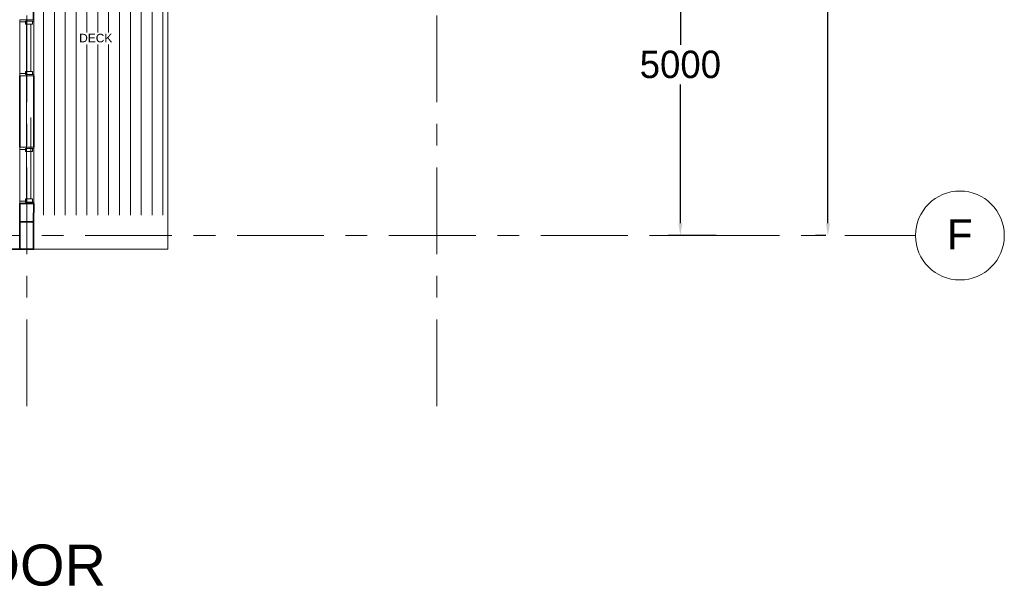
# Model space of a CAD drawing. Header units: millimetres. Extents: x -1387 to 25395, y 3819 to 34407.
# Tile 2 of 14: x 10990 to 25395, y 6441 to 14726. Entities that reach past the tile are written whole.
import ezdxf

# ---------------------------------------------------------------- set-up
doc = ezdxf.new("R2010")
doc.units = ezdxf.units.MM
doc.header["$LTSCALE"] = 100
doc.linetypes.add('Grid Line', pattern=[22.225, 12.7, -3.175, 3.175, -3.175])
doc.linetypes.add('HIDDEN', pattern=[0.375, 0.25, -0.125])
for name, color, linetype, lineweight in [('A-DIMENSIONS', 91, 'Continuous', 5), ('A-FLOR-PATT', 8, 'Continuous', 18), ('A-GLAZ', 6, 'Continuous', 9), ('A-WALL', 113, 'Continuous', 18), ('G-ANNO-TEXT', 231, 'Continuous', 9), ('S-COLS', 4, 'Continuous', 18), ('S-GRID', 1, 'Continuous', 9)]:
    doc.layers.add(name, color=color, linetype=linetype, lineweight=lineweight)
doc.styles.add('Arial', font='arial.ttf', dxfattribs={"height": 125})
doc.dimstyles.new('Dim1', dxfattribs={"dimscale": 1000, "dimtxt": 0.5, "dimasz": 0.18, "dimexe": 0.18, "dimexo": 0.0625, "dimgap": 0.09, "dimtad": 0, "dimtih": 1, "dimtoh": 1, "dimdec": 6, "dimdsep": 46, "dimtxsty": 'Standard', "dimcen": 0.09, "dimadec": 0, "dimazin": 0, "dimtfac": 1, "dimtdec": 6, "dimtofl": 0, "dimtmove": 0, "dimatfit": 3, "dimfxl": 1, "dimtolj": 1, "dimtzin": 0, "dimarcsym": 0})
doc.dimstyles.new('Dim2', dxfattribs={"dimscale": 1000, "dimtxt": 0.4, "dimasz": 0.18, "dimexe": 0.18, "dimexo": 0.0625, "dimgap": 0.09, "dimtad": 0, "dimtih": 1, "dimtoh": 1, "dimdec": 6, "dimdsep": 46, "dimtxsty": 'Standard', "dimcen": 0.09, "dimadec": 0, "dimazin": 0, "dimtfac": 1, "dimtdec": 6, "dimtofl": 0, "dimtmove": 0, "dimatfit": 3, "dimfxl": 1, "dimtolj": 1, "dimtzin": 0, "dimarcsym": 0})

# ---------------------------------------------------------------- blocks, each defined once
blk = doc.blocks.new('*D27')
at = {"layer": 'A-DIMENSIONS', "color": 0, "lineweight": -2, "transparency": 16777216}
for p, q in [((22782, 25570), (22635, 25570)), ((22815, 25390), (22815, 18910)), ((22815, 11750), (22815, 18230)), ((22782, 11570), (22635, 11570))]:
    blk.add_line(p, q, dxfattribs=at)
at = {"layer": 'A-DIMENSIONS', "color": 0, "transparency": 16777216}
for points in [[(22785, 25390), (22845, 25390), (22815, 25570)], [(22785, 11750), (22845, 11750), (22815, 11570)]]:
    blk.add_solid(points, dxfattribs=at)
at = {"layer": 'Defpoints', "color": 0, "transparency": 16777216}
for p in [(22844, 25570), (22815, 11570), (22844, 11570)]:
    blk.add_point(p, dxfattribs=at)
at = {"layer": 'A-DIMENSIONS', "color": 0, "transparency": 16777216, "insert": (22815, 18570), "char_height": 500, "attachment_point": 5}
blk.add_mtext('\\A1;14000', dxfattribs=at)
blk = doc.blocks.new('*D32')
at = {"layer": 'A-DIMENSIONS', "color": 0, "lineweight": -2, "transparency": 16777216}
for p, q in [((20889, 16570), (20476, 16570)), ((20656, 16390), (20656, 14360)), ((20656, 11750), (20656, 13780)), ((21179, 11570), (20476, 11570))]:
    blk.add_line(p, q, dxfattribs=at)
at = {"layer": 'A-DIMENSIONS', "color": 0, "transparency": 16777216}
for points in [[(20626, 16390), (20686, 16390), (20656, 16570)], [(20626, 11750), (20686, 11750), (20656, 11570)]]:
    blk.add_solid(points, dxfattribs=at)
at = {"layer": 'Defpoints', "color": 0, "transparency": 16777216}
for p in [(20951, 16570), (20656, 11570), (21242, 11570)]:
    blk.add_point(p, dxfattribs=at)
at = {"layer": 'A-DIMENSIONS', "color": 0, "transparency": 16777216, "insert": (20656, 14070), "char_height": 400, "attachment_point": 5}
blk.add_mtext('\\A1;5000', dxfattribs=at)
blk = doc.blocks.new('Grid - M_Grid Head - Circle-45800-00- Ground')
at = {"layer": 'S-GRID'}
blk.add_circle((0, 0), 6.5, dxfattribs=at)

msp = doc.modelspace()

# ---------------------------------------------------------------- hatches: boundary and pattern name
at = {"layer": 'A-FLOR-PATT', "ltscale": 100}
h = msp.add_hatch(dxfattribs=at)
h.set_pattern_fill('ANSI31', color=256, scale=50, angle=45, style=0)
h.set_pattern_definition([(90, (-1995.97, 40726.63), (-158.75, 0), [])])
h.paths.add_polyline_path([(13161.9831965, 12290.7760464), (11192.4831965, 12290.7760464), (11192.4831965, 11870.1309751), (13161.9831965, 11870.1309751)])
h.paths.add_polyline_path([(12356.0165437, 14540.3957937), (12356.0165437, 14364.4326968), (11837.7340518, 14364.4326968), (11837.7340518, 14540.3957937)], flags=16)
h.paths.add_polyline_path([(13161.9831965, 16470.1309751), (11192.4831965, 16470.1309751), (11192.4831965, 12290.7760464), (13161.9831965, 12290.7760464)])

# ---------------------------------------------------------------- linework, layer by layer
at = {"layer": 'A-FLOR-PATT'}
for p in [(13158.1978342, 16470.1309751), (11188.1978342, 11370.1309751)]:
    msp.add_line(p, (13158.1978342, 11370.1309751), dxfattribs=at)
at = {"layer": 'A-GLAZ'}
for p, q in [((10992.4831965, 14725.7760464), (10992.4831965, 14694.0260464)), ((10992.4831965, 14694.0260464), (11074.4685587, 14694.0260464)), ((10992.4831965, 14694.0260464), (10992.4831965, 13937.5260456)), ((11074.4685587, 14706.7260465), (11074.4685587, 14662.2760464)), ((11196.7685587, 14706.7260465), (11074.4685587, 14706.7260465)), ((11177.7185587, 14706.7260465), (11177.7185587, 14662.2760464)), ((11196.7685587, 14725.7760464), (11196.7685587, 14706.7260465)), ((11196.7685587, 14725.7760464), (11196.7685587, 13905.7760464)), ((11177.7185587, 14662.2760464), (11074.4685587, 14662.2760464)), ((11155.4935587, 14662.2760464), (11155.4935587, 13969.2760464)), ((10992.4831965, 13937.5260456), (10992.4831965, 13905.7760464)), ((11074.4685587, 13937.5260456), (10992.4831965, 13937.5260456)), ((11074.4685587, 13969.2760464), (11074.4685587, 13924.8260464)), ((11177.0625746, 13969.2760464), (11074.4685587, 13969.2760464)), ((11196.7685587, 13924.8260464), (11074.4685587, 13924.8260464)), ((11177.0625746, 13969.2760464), (11177.0625746, 13924.8260464)), ((11196.7685587, 13924.8260464), (11196.7685587, 13905.7760464)), ((10992.4831965, 13329.0260464), (10992.4831965, 12072.5260456)), ((11155.4935587, 13297.2760464), (11155.4935587, 12104.2760464)), ((11196.7685587, 12059.8260464), (11196.7685587, 13341.7260465)), ((10992.4831965, 12860.7760464), (10992.4831965, 12829.0260464)), ((10992.4831965, 12829.0260464), (11074.4685587, 12829.0260464)), ((11074.4685587, 12841.7260465), (11074.4685587, 12797.2760464)), ((11196.7685587, 12841.7260465), (11074.4685587, 12841.7260465)), ((11177.7185587, 12841.7260465), (11177.7185587, 12797.2760464)), ((11196.7685587, 12860.7760464), (11196.7685587, 12841.7260465)), ((11177.7185587, 12797.2760464), (11074.4685587, 12797.2760464)), ((11074.4685587, 12104.2760464), (11074.4685587, 12059.8260464)), ((11177.0625746, 12104.2760464), (11074.4685587, 12104.2760464)), ((11177.0625746, 12104.2760464), (11177.0625746, 12059.8260464)), ((10992.4831965, 12072.5260456), (10992.4831965, 12040.7760464)), ((11074.4685587, 12072.5260456), (10992.4831965, 12072.5260456)), ((11196.7685587, 12059.8260464), (11074.4685587, 12059.8260464)), ((11196.7685587, 12059.8260464), (11196.7685587, 12040.7760464))]:
    msp.add_line(p, q, dxfattribs=at)
at = {"layer": 'A-WALL', "lineweight": 35}
for p, q in [((11192.4831965, 14725.7760464), (11192.4831965, 16470.1309751)), ((10992.4831965, 12860.7760464), (10992.4831965, 13905.7760464)), ((9132.4831965, 11370.1309751), (10992.4831965, 11370.1309751))]:
    msp.add_line(p, q, dxfattribs=at)
at = {"layer": 'A-WALL', "linetype": 'HIDDEN', "ltscale": 100}
for p, q in [((11196.7685587, 14725.7760464), (10992.4831965, 14725.7760464)), ((10992.4831965, 13905.7760464), (11196.7685587, 13905.7760464)), ((11196.7685587, 12860.7760464), (10992.4831965, 12860.7760464))]:
    msp.add_line(p, q, dxfattribs=at)
at = {"layer": 'A-WALL'}
msp.add_line((11090.3405153, 12040.7760464), (11090.3405153, 14725.7760464), dxfattribs=at)
at = {"layer": 'A-WALL', "lineweight": 35}
for points in [[(11196.7685587, 12860.7760464), (11196.7685587, 13905.7760464)], [(11192.4831965, 11770.1309751), (11196.7685587, 12040.7760464), (10992.4831965, 12040.7760464), (10992.4831965, 11770.1309751)]]:
    msp.add_lwpolyline(points, dxfattribs=at)
at = {"layer": 'S-COLS', "lineweight": 35}
msp.add_lwpolyline([(11192.4831965, 11770.1309751), (10992.4831965, 11770.1309751), (10992.4831965, 11370.1309751), (11192.4831965, 11370.1309751)], close=True, dxfattribs=at)
at = {"layer": 'S-GRID', "linetype": 'Grid Line'}
for p, q in [((17092.4831965, 9074.6545644), (17092.4831965, 33084.5688828)), ((11092.4831965, 9074.6545644), (11092.4831965, 31863.627106)), ((-1387.1586866, 11570.1309751), (24095.2236222, 11570.1309751))]:
    msp.add_line(p, q, dxfattribs=at)

# ---------------------------------------------------------------- block references
at = {"layer": 'S-GRID', "xscale": 99.99999999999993, "yscale": 99.99999999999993, "zscale": 99.99999999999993, "rotation": 269.9999999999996}
msp.add_blockref('Grid - M_Grid Head - Circle-45800-00- Ground', (24745.2236222, 11570.1309751), dxfattribs=at)

# ---------------------------------------------------------------- texts
at = {"layer": 'G-ANNO-TEXT', "color": 7, "attachment_point": 1, "style": 'Arial'}
for s, insert, char_height, width in [('DECK', (11860.656649, 14519.6483914), 125, 585.231875), ('00- GROUND FLOOR', (3963.083833, 7051.8887812), 600, 8575.416047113)]:
    msp.add_mtext(s, dxfattribs=dict(at, insert=insert, char_height=char_height, width=width))

# ---------------------------------------------------------------- dimensions: what is measured, and where the dimension line sits
at = {"layer": 'A-DIMENSIONS'}
dim = msp.add_aligned_dim(p1=(22844.3489474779, 25570.1309751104), p2=(22844.3489474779, 11570.1309751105), distance=-29.3482398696, dimstyle='Dim1', dxfattribs=at)
dim.commit()
dim.dimension.update_dxf_attribs({"geometry": '*D27', "text_midpoint": (22815.0007076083, 18570.1309751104)})
dim = msp.add_linear_dim(base=(20656.4473098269, 11570.1309751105), p1=(20951.057750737, 16570.1309751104), p2=(21241.5336492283, 11570.1309751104), angle=90, dimstyle='Dim2', dxfattribs=at)
dim.commit()
dim.dimension.update_dxf_attribs({"geometry": '*D32', "text_midpoint": (20656.4473098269, 14070.1309751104)})

# ---------------------------------------------------------------- next in the draw order: texts
at = {"layer": 'S-GRID', "insert": (24742.6441043, 11808.6120958), "char_height": 442.589820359, "width": 491.351638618, "attachment_point": 2, "line_spacing_factor": 0.938532, "bg_fill": 3, "box_fill_scale": 1.25, "bg_fill_color": 0, "bg_fill_transparency": 0}
msp.add_mtext('{\\fArial|b0|i0|c0|p34;F}', dxfattribs=at)

doc.saveas('drawing.dxf')
